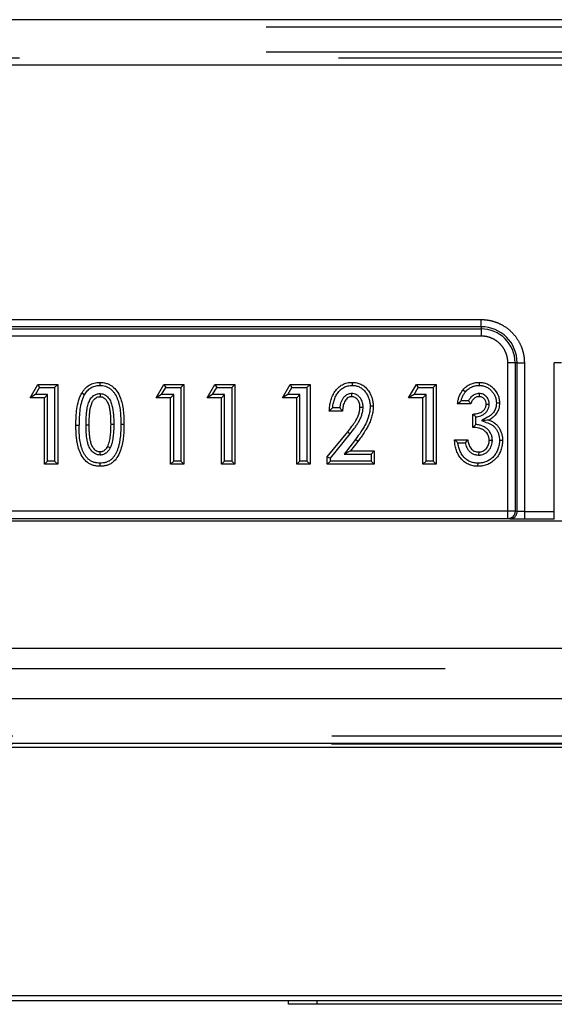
# Model space of a CAD drawing. Extents: x 89 to 295, y 55 to 285.
# Tile 19 of 27: x 203.51 to 205.64, y 166.47 to 170.38. Entities that reach past the tile are written whole.
import ezdxf

# ---------------------------------------------------------------- set-up
doc = ezdxf.new("R2010")
doc.units = 0
doc.linetypes.add('PHANTOM', pattern=[12.7, 6.35, -1.27, 1.27, -1.27, 1.27, -1.27])
doc.layers.get('0').update_dxf_attribs({"linetype": 'CONTINUOUS'})

msp = doc.modelspace()

# ---------------------------------------------------------------- linework, layer by layer
at = {"color": 7, "linetype": 'Continuous'}
for p, q in [((216.3979, 170.3837), (169.5979, 170.3837)), ((203.5552, 168.8803), (203.5859, 168.9332)), ((203.5859, 168.9332), (203.593, 168.9209)), ((203.5859, 168.9332), (203.6651, 168.9332)), ((203.6651, 168.9332), (203.6528, 168.9209)), ((203.6651, 168.9332), (203.6651, 168.6157)), ((204.0575, 168.8803), (204.0882, 168.9332)), ((204.0882, 168.9332), (204.0953, 168.9209)), ((204.0882, 168.9332), (204.1674, 168.9332)), ((204.1674, 168.9332), (204.1551, 168.9209)), ((204.1674, 168.9332), (204.1674, 168.6157)), ((204.2602, 168.8803), (204.2909, 168.9332)), ((204.2909, 168.9332), (204.298, 168.9209)), ((204.2909, 168.9332), (204.3701, 168.9332)), ((204.3701, 168.9332), (204.3578, 168.9209)), ((204.3701, 168.9332), (204.3701, 168.6157)), ((204.5598, 168.8803), (204.5905, 168.9332)), ((204.5905, 168.9332), (204.5976, 168.9209)), ((204.5905, 168.9332), (204.6697, 168.9332)), ((204.6697, 168.9332), (204.6574, 168.9209)), ((204.6697, 168.9332), (204.6697, 168.6157)), ((204.8376, 168.9414), (204.8375, 168.929)), ((205.0621, 168.8803), (205.0928, 168.9332)), ((205.0928, 168.9332), (205.0999, 168.9209)), ((205.0928, 168.9332), (205.172, 168.9332)), ((205.172, 168.9332), (205.1597, 168.9209)), ((205.172, 168.9332), (205.172, 168.6157)), ((205.3428, 168.9414), (205.3428, 168.929)), ((203.5766, 168.8927), (203.5552, 168.8803)), ((203.5766, 168.8927), (203.593, 168.9209)), ((203.6245, 168.8927), (203.5766, 168.8927)), ((203.593, 168.9209), (203.6528, 168.9209)), ((203.6122, 168.8803), (203.6245, 168.8927)), ((203.6245, 168.6281), (203.6245, 168.8927)), ((203.6528, 168.9209), (203.6528, 168.6281)), ((203.7714, 168.892), (203.7607, 168.8982)), ((204.0789, 168.8927), (204.0575, 168.8803)), ((204.0789, 168.8927), (204.0953, 168.9209)), ((204.1268, 168.8927), (204.0789, 168.8927)), ((204.0953, 168.9209), (204.1551, 168.9209)), ((204.1145, 168.8803), (204.1268, 168.8927)), ((204.1268, 168.6281), (204.1268, 168.8927)), ((204.1551, 168.9209), (204.1551, 168.6281)), ((204.2816, 168.8927), (204.2602, 168.8803)), ((204.2816, 168.8927), (204.298, 168.9209)), ((204.3295, 168.8927), (204.2816, 168.8927)), ((204.298, 168.9209), (204.3578, 168.9209)), ((204.3172, 168.8803), (204.3295, 168.8927)), ((204.3295, 168.6281), (204.3295, 168.8927)), ((204.3578, 168.9209), (204.3578, 168.6281)), ((204.5812, 168.8927), (204.5598, 168.8803)), ((204.5812, 168.8927), (204.5976, 168.9209)), ((204.6291, 168.8927), (204.5812, 168.8927)), ((204.5976, 168.9209), (204.6574, 168.9209)), ((204.6168, 168.8803), (204.6291, 168.8927)), ((204.6291, 168.6281), (204.6291, 168.8927)), ((204.6574, 168.9209), (204.6574, 168.6281)), ((205.0835, 168.8927), (205.0621, 168.8803)), ((205.0835, 168.8927), (205.0999, 168.9209)), ((205.1314, 168.8927), (205.0835, 168.8927)), ((205.0999, 168.9209), (205.1597, 168.9209)), ((205.1191, 168.8803), (205.1314, 168.8927)), ((205.1314, 168.6281), (205.1314, 168.8927)), ((205.1597, 168.9209), (205.1597, 168.6281)), ((205.2789, 168.9119), (205.2882, 168.9038)), ((203.6122, 168.8803), (203.5552, 168.8803)), ((203.6122, 168.6157), (203.6122, 168.8803)), ((204.1145, 168.8803), (204.0575, 168.8803)), ((204.1145, 168.6157), (204.1145, 168.8803)), ((204.3172, 168.8803), (204.2602, 168.8803)), ((204.3172, 168.6157), (204.3172, 168.8803)), ((204.6168, 168.8803), (204.5598, 168.8803)), ((204.6168, 168.6157), (204.6168, 168.8803)), ((205.1191, 168.8803), (205.0621, 168.8803)), ((205.1191, 168.6157), (205.1191, 168.8803)), ((205.3096, 168.8559), (205.2567, 168.8559)), ((205.3009, 168.8682), (205.2712, 168.8682)), ((205.4236, 168.8581), (205.4112, 168.8582)), ((204.7991, 168.8274), (204.7462, 168.8274)), ((204.7876, 168.8398), (204.7594, 168.8398)), ((204.9213, 168.8462), (204.9089, 168.8462)), ((205.3177, 168.7623), (205.3177, 168.8152)), ((205.3301, 168.7739), (205.3301, 168.8042)), ((204.7381, 168.6446), (204.8194, 168.7447)), ((204.7504, 168.6402), (204.8289, 168.7369)), ((204.8501, 168.7141), (204.8056, 168.6563)), ((204.8599, 168.7066), (204.8307, 168.6687)), ((205.2445, 168.7134), (205.2974, 168.7134)), ((205.2579, 168.7011), (205.287, 168.7011)), ((205.4358, 168.7104), (205.4234, 168.7104)), ((203.8335, 168.6522), (203.8336, 168.6646)), ((204.8307, 168.6687), (204.8056, 168.6563)), ((204.8056, 168.6563), (204.913, 168.6563)), ((204.8307, 168.6687), (204.9253, 168.6687)), ((204.9253, 168.6687), (204.913, 168.6563)), ((204.913, 168.6563), (204.913, 168.6281)), ((204.9253, 168.6687), (204.9253, 168.6157)), ((205.3409, 168.6646), (205.3407, 168.6522)), ((203.6122, 168.6157), (203.6245, 168.6281)), ((203.6651, 168.6157), (203.6122, 168.6157)), ((203.6528, 168.6281), (203.6245, 168.6281)), ((203.6651, 168.6157), (203.6528, 168.6281)), ((203.8338, 168.6076), (203.8338, 168.62)), ((204.1145, 168.6157), (204.1268, 168.6281)), ((204.1674, 168.6157), (204.1145, 168.6157)), ((204.1551, 168.6281), (204.1268, 168.6281)), ((204.1674, 168.6157), (204.1551, 168.6281)), ((204.3172, 168.6157), (204.3295, 168.6281)), ((204.3701, 168.6157), (204.3172, 168.6157)), ((204.3578, 168.6281), (204.3295, 168.6281)), ((204.3701, 168.6157), (204.3578, 168.6281)), ((204.6168, 168.6157), (204.6291, 168.6281)), ((204.6697, 168.6157), (204.6168, 168.6157)), ((204.6574, 168.6281), (204.6291, 168.6281)), ((204.6697, 168.6157), (204.6574, 168.6281)), ((204.7381, 168.6446), (204.7504, 168.6402)), ((204.7381, 168.6157), (204.7381, 168.6446)), ((204.7381, 168.6157), (204.7504, 168.6281)), ((204.9253, 168.6157), (204.7381, 168.6157)), ((204.7504, 168.6281), (204.7504, 168.6402)), ((204.913, 168.6281), (204.7504, 168.6281)), ((204.9253, 168.6157), (204.913, 168.6281)), ((205.1191, 168.6157), (205.1314, 168.6281)), ((205.172, 168.6157), (205.1191, 168.6157)), ((205.1597, 168.6281), (205.1314, 168.6281)), ((205.172, 168.6157), (205.1597, 168.6281)), ((205.3381, 168.6076), (205.3382, 168.62)), ((198.942, 168.39), (208.2541, 168.39)), ((208.1951, 167.883), (198.8568, 167.883)), ((208.1951, 167.683), (197.2868, 167.683)), ((197.1241, 166.503), (213.4142, 166.503)), ((196.9842, 166.483), (213.5455, 166.483)), ((204.5835, 166.4679), (204.5835, 166.483)), ((205.8835, 166.4679), (204.5835, 166.4679)), ((204.6985, 166.4679), (204.6985, 166.483))]:
    msp.add_line(p, q, dxfattribs=at)
at = {"color": 58, "linetype": 'PHANTOM'}
for p, q in [((213.3844, 170.3545), (196.9842, 170.3545)), ((213.3844, 170.2545), (196.9842, 170.2545)), ((197.1624, 170.2323), (208.2534, 170.2323)), ((208.2534, 170.2023), (197.1624, 170.2023)), ((199.1505, 169.1912), (205.3505, 169.1912)), ((205.3505, 169.1625), (205.3505, 169.1912)), ((205.3505, 169.1625), (199.1505, 169.1625)), ((199.1505, 169.1541), (205.3505, 169.1541)), ((205.3505, 169.1254), (199.1505, 169.1254)), ((205.3505, 169.1625), (205.3505, 169.1541)), ((205.3505, 169.1541), (205.3505, 169.1254)), ((205.4569, 168.4285), (205.4569, 169.019)), ((205.4856, 169.019), (205.4569, 169.019)), ((205.4856, 169.019), (205.4856, 168.4285)), ((205.494, 169.019), (205.4856, 169.019)), ((205.494, 168.428), (205.494, 169.019)), ((205.494, 169.019), (205.5227, 169.019)), ((205.5227, 169.019), (205.5227, 168.4273)), ((205.6706, 169.019), (205.6419, 169.019)), ((205.6419, 168.4273), (205.6419, 169.019)), ((203.7376, 168.7714), (203.7499, 168.7714)), ((203.8883, 168.7744), (203.876, 168.7744)), ((203.9289, 168.7744), (203.9165, 168.7744)), ((203.7905, 168.7707), (203.7781, 168.7707)), ((204.8599, 168.7066), (204.8501, 168.7141)), ((205.4569, 168.4285), (199.0441, 168.4285)), ((205.4856, 168.4285), (205.4569, 168.4285)), ((205.4569, 168.3985), (205.4569, 168.4285)), ((205.494, 168.428), (205.4856, 168.4285)), ((205.5227, 168.4273), (205.5227, 168.3973)), ((205.5227, 168.4273), (205.6419, 168.4273)), ((205.6419, 168.3973), (205.6419, 168.4273)), ((205.4569, 168.3985), (199.0441, 168.3985)), ((205.4653, 168.398), (205.4569, 168.3985)), ((205.6419, 168.3973), (205.5227, 168.3973)), ((198.8568, 167.803), (208.1951, 167.803)), ((197.1363, 167.5351), (208.2414, 167.5351)), ((208.2437, 167.4888), (197.134, 167.4888)), ((197.1349, 167.5038), (208.2431, 167.5038)), ((208.2418, 167.5051), (197.1363, 167.5051))]:
    msp.add_line(p, q, dxfattribs=at)
at = {"color": 7, "linetype": 'Continuous', "flags": 128}
for points in [[(203.8324, 168.9414), (203.8324, 168.9352), (203.8325, 168.929)], [(203.8335, 168.8968), (203.8336, 168.8906), (203.8336, 168.8844)], [(205.3423, 168.8968), (205.3423, 168.8906), (205.3423, 168.8844)], [(205.3706, 168.8545), (205.3768, 168.8545), (205.383, 168.8545)], [(204.8683, 168.8422), (204.8745, 168.8421), (204.8807, 168.8421)], [(205.3829, 168.711), (205.389, 168.7109), (205.3952, 168.7109)], [(203.8739, 168.681), (203.8683, 168.6837), (203.8628, 168.6864)]]:
    msp.add_lwpolyline(points, dxfattribs=at)
at = {"color": 58, "linetype": 'PHANTOM', "flags": 128}
msp.add_lwpolyline([(204.8194, 168.7447), (204.8242, 168.7408), (204.8289, 168.7369)], dxfattribs=at)
at = {"color": 58, "linetype": 'PHANTOM'}
for centre, radius, start, end in [((205.3505, 169.019), 0.1435, 0, 90), ((205.3505, 169.019), 0.1351, 0, 90), ((205.4645, 168.4276), 0.0295, 271.6422, 0.9091)]:
    msp.add_arc(centre, radius, start, end, dxfattribs=at)
for points, knots in [([(205.3505, 169.1912), (205.3549, 169.1911), (205.3635, 169.1909), (205.3764, 169.1894), (205.3891, 169.187), (205.4017, 169.1836), (205.4209, 169.1768), (205.4458, 169.164), (205.4731, 169.1416), (205.4955, 169.1143), (205.5097, 169.0868), (205.5177, 169.062), (205.522, 169.0407), (205.5225, 169.0263), (205.5227, 169.019)], [0, 0, 0, 0, 0.048282, 0.096166, 0.143927, 0.191842, 0.240186, 0.370018, 0.500048, 0.629881, 0.759911, 0.840112, 0.919714, 1, 1, 1, 1]), ([(205.4569, 169.019), (205.4568, 169.0224), (205.4567, 169.0291), (205.4552, 169.039), (205.4529, 169.0487), (205.4483, 169.0619), (205.4401, 169.0779), (205.4263, 169.0947), (205.4094, 169.1086), (205.3905, 169.1183), (205.3706, 169.1244), (205.3572, 169.1251), (205.3505, 169.1254)], [0, 0, 0, 0, 0.060263, 0.120026, 0.179828, 0.240208, 0.370009, 0.500131, 0.629931, 0.760053, 0.879948, 1, 1, 1, 1]), ([(205.4856, 168.4285), (205.4856, 168.4207), (205.4825, 168.4129), (205.4719, 168.4018), (205.4644, 168.3986), (205.4569, 168.3985)], [0, 0, 0, 0, 0.5, 0.5, 1, 1, 1, 1]), ([(205.5227, 168.4273), (205.5163, 168.4273), (205.51, 168.4274), (205.4998, 168.4276), (205.4959, 168.4278), (205.494, 168.428)], [0, 0, 0, 0, 0.5, 0.5, 1, 1, 1, 1]), ([(205.5227, 168.3973), (205.5201, 168.3973), (205.515, 168.3973), (205.5075, 168.3973), (205.5003, 168.3974), (205.4935, 168.3974), (205.4864, 168.3975), (205.4795, 168.3976), (205.4734, 168.3977), (205.4685, 168.3979), (205.4664, 168.398), (205.4653, 168.398)], [0, 0, 0, 0, 0.101209, 0.200171, 0.298541, 0.398002, 0.500182, 0.626901, 0.756566, 0.877565, 1, 1, 1, 1])]:
    msp.add_open_spline(points, degree=3, knots=knots, dxfattribs=at)
at = {"color": 7, "linetype": 'Continuous'}
for points, knots in [([(203.7607, 168.8982), (203.7627, 168.9013), (203.7666, 168.9075), (203.7758, 168.9189), (203.7899, 168.9309), (203.807, 168.9383), (203.8214, 168.941), (203.8287, 168.9413), (203.8324, 168.9414)], [0, 0, 0, 0, 0.125189, 0.250341, 0.500073, 0.749661, 0.874824, 1, 1, 1, 1]), ([(203.7714, 168.892), (203.7732, 168.8949), (203.775, 168.8977), (203.7786, 168.9028), (203.7806, 168.9052), (203.785, 168.9099), (203.7872, 168.9121), (203.7919, 168.9161), (203.7944, 168.9179), (203.8023, 168.9228), (203.8078, 168.9252), (203.8167, 168.9275), (203.8197, 168.9281), (203.8257, 168.9288), (203.829, 168.9289), (203.8325, 168.929)], [0.0051248, 0.0051248, 0.0051248, 0.0051248, 0.125, 0.125, 0.25, 0.25, 0.375, 0.375, 0.5, 0.5, 0.75, 0.75, 0.875, 0.875, 0.9961838, 0.9961838, 0.9961838, 0.9961838]), ([(203.8324, 168.9414), (203.8356, 168.9413), (203.8418, 168.941), (203.8508, 168.9397), (203.8607, 168.9372), (203.8717, 168.9326), (203.8864, 168.9232), (203.902, 168.9063), (203.9141, 168.8825), (203.9222, 168.8559), (203.9263, 168.8299), (203.9284, 168.8023), (203.9287, 168.7842), (203.9289, 168.7744)], [0, 0, 0, 0, 0.044587, 0.086155, 0.125077, 0.186568, 0.250113, 0.366458, 0.499657, 0.616396, 0.74975, 0.863208, 1, 1, 1, 1]), ([(203.8325, 168.929), (203.8369, 168.929), (203.8403, 168.9288), (203.8479, 168.9277), (203.8519, 168.9268), (203.8572, 168.9251), (203.8589, 168.9245), (203.8624, 168.923), (203.8642, 168.9222), (203.8692, 168.9196), (203.8724, 168.9175), (203.8785, 168.9128), (203.8812, 168.9103), (203.8865, 168.9045), (203.8889, 168.9015), (203.8956, 168.8916), (203.8992, 168.8843), (203.9039, 168.8726), (203.9053, 168.8688), (203.9077, 168.8608), (203.9088, 168.8566), (203.9116, 168.8442), (203.9129, 168.8357), (203.9149, 168.8184), (203.9155, 168.8097), (203.9163, 168.792), (203.9165, 168.7834), (203.9165, 168.7744)], [0.0015128, 0.0015128, 0.0015128, 0.0015128, 0.0625, 0.0625, 0.125, 0.125, 0.15625, 0.15625, 0.1875, 0.1875, 0.25, 0.25, 0.3125, 0.3125, 0.375, 0.375, 0.5, 0.5, 0.5625, 0.5625, 0.625, 0.625, 0.75, 0.75, 0.875, 0.875, 0.9996399, 0.9996399, 0.9996399, 0.9996399]), ([(204.7462, 168.8274), (204.7466, 168.8342), (204.7475, 168.8478), (204.7515, 168.8681), (204.7581, 168.8874), (204.7682, 168.9055), (204.7814, 168.9209), (204.7981, 168.9329), (204.814, 168.9388), (204.8274, 168.9411), (204.8342, 168.9413), (204.8376, 168.9414)], [0, 0, 0, 0, 0.125087, 0.250167, 0.379609, 0.500223, 0.629251, 0.750064, 0.874872, 0.937444, 1, 1, 1, 1]), ([(204.7594, 168.8398), (204.7596, 168.8419), (204.7598, 168.8439), (204.761, 168.8523), (204.7622, 168.8585), (204.7654, 168.8705), (204.7674, 168.8764), (204.7724, 168.8875), (204.7753, 168.8928), (204.782, 168.9025), (204.786, 168.9071), (204.7946, 168.9151), (204.799, 168.9183), (204.8067, 168.9224), (204.8095, 168.9237), (204.8147, 168.9257), (204.8173, 168.9265), (204.823, 168.9278), (204.826, 168.9283), (204.8314, 168.9289), (204.8342, 168.929), (204.8375, 168.929)], [0.0831659, 0.0831659, 0.0831659, 0.0831659, 0.125, 0.125, 0.25, 0.25, 0.375, 0.375, 0.5, 0.5, 0.625, 0.625, 0.75, 0.75, 0.8125, 0.8125, 0.875, 0.875, 0.9375, 0.9375, 0.9978446, 0.9978446, 0.9978446, 0.9978446]), ([(204.8375, 168.929), (204.8434, 168.9288), (204.8479, 168.9286), (204.8574, 168.9266), (204.8621, 168.925), (204.8708, 168.9208), (204.875, 168.9181), (204.8826, 168.9118), (204.8861, 168.9082), (204.8922, 168.9003), (204.895, 168.8959), (204.8999, 168.8866), (204.902, 168.8817), (204.9054, 168.8719), (204.9067, 168.8667), (204.9085, 168.8567), (204.9087, 168.852), (204.9089, 168.8462)], [0.0024494, 0.0024494, 0.0024494, 0.0024494, 0.125, 0.125, 0.25, 0.25, 0.375, 0.375, 0.5, 0.5, 0.625, 0.625, 0.75, 0.75, 0.875, 0.875, 0.9971054, 0.9971054, 0.9971054, 0.9971054]), ([(204.8376, 168.9414), (204.8435, 168.9411), (204.8553, 168.9405), (204.8721, 168.9346), (204.887, 168.9251), (204.8999, 168.9116), (204.91, 168.895), (204.9168, 168.8777), (204.9206, 168.8613), (204.921, 168.8512), (204.9213, 168.8462)], [0, 0, 0, 0, 0.12498, 0.249927, 0.373298, 0.499876, 0.642716, 0.785574, 0.89281, 1, 1, 1, 1]), ([(205.2789, 168.9119), (205.2811, 168.9143), (205.2853, 168.9188), (205.2943, 168.9268), (205.3072, 168.9346), (205.3214, 168.9393), (205.3334, 168.941), (205.3395, 168.9413), (205.3428, 168.9414)], [0, 0, 0, 0, 0.137008, 0.250179, 0.499998, 0.749824, 0.862474, 1, 1, 1, 1]), ([(205.2882, 168.9038), (205.2902, 168.906), (205.292, 168.908), (205.2956, 168.9115), (205.2975, 168.9131), (205.3037, 168.918), (205.3079, 168.9206), (205.3173, 168.9249), (205.3221, 168.9265), (205.3298, 168.9281), (205.3323, 168.9285), (205.3372, 168.9289), (205.3399, 168.929), (205.3428, 168.929)], [0.0040429, 0.0040429, 0.0040429, 0.0040429, 0.125, 0.125, 0.25, 0.25, 0.5, 0.5, 0.75, 0.75, 0.875, 0.875, 0.9956757, 0.9956757, 0.9956757, 0.9956757]), ([(205.3428, 168.9414), (205.3458, 168.9413), (205.3512, 168.9411), (205.3592, 168.94), (205.3667, 168.9381), (205.3767, 168.9345), (205.3885, 168.9278), (205.4046, 168.9136), (205.4169, 168.8951), (205.4219, 168.8771), (205.4232, 168.8665), (205.4234, 168.8611), (205.4236, 168.8581)], [0, 0, 0, 0, 0.06989, 0.125213, 0.188429, 0.250479, 0.371823, 0.500609, 0.749709, 0.874788, 0.931236, 1, 1, 1, 1]), ([(205.3428, 168.929), (205.348, 168.9289), (205.3522, 168.9287), (205.3608, 168.927), (205.3655, 168.9256), (205.3733, 168.9222), (205.3776, 168.9198), (205.3846, 168.9148), (205.3881, 168.9116), (205.3946, 168.9047), (205.3974, 168.9012), (205.4025, 168.8934), (205.4047, 168.8893), (205.408, 168.881), (205.4092, 168.8766), (205.4108, 168.8675), (205.4111, 168.8634), (205.4112, 168.8582)], [0.0024007, 0.0024007, 0.0024007, 0.0024007, 0.125, 0.125, 0.25, 0.25, 0.375, 0.375, 0.5, 0.5, 0.625, 0.625, 0.75, 0.75, 0.875, 0.875, 0.9967979, 0.9967979, 0.9967979, 0.9967979]), ([(203.7376, 168.7714), (203.7377, 168.7822), (203.738, 168.8039), (203.7411, 168.8364), (203.7464, 168.8631), (203.7532, 168.8838), (203.7582, 168.8934), (203.7607, 168.8982)], [0, 0, 0, 0, 0.250044, 0.50006, 0.749967, 0.875025, 1, 1, 1, 1]), ([(203.7714, 168.892), (203.7691, 168.8876), (203.7645, 168.8787), (203.7583, 168.8595), (203.7532, 168.8342), (203.7504, 168.803), (203.7501, 168.782), (203.7499, 168.7714)], [0, 0, 0, 0, 0.120101, 0.241014, 0.489235, 0.742777, 1, 1, 1, 1]), ([(203.7781, 168.7707), (203.7782, 168.7798), (203.7784, 168.7967), (203.7799, 168.8197), (203.7826, 168.8405), (203.7873, 168.859), (203.794, 168.8735), (203.8013, 168.8828), (203.8076, 168.8883), (203.8141, 168.8923), (203.8202, 168.8948), (203.8267, 168.8962), (203.8311, 168.8966), (203.8335, 168.8968)], [0, 0, 0, 0, 0.179577, 0.330762, 0.454067, 0.591291, 0.705374, 0.764136, 0.822605, 0.86844, 0.913819, 0.951889, 1, 1, 1, 1]), ([(203.8335, 168.8968), (203.8371, 168.8965), (203.8446, 168.8959), (203.8581, 168.8897), (203.8702, 168.8766), (203.879, 168.8591), (203.8851, 168.8345), (203.8879, 168.8061), (203.8882, 168.7838), (203.8883, 168.7744)], [0, 0, 0, 0, 0.072425, 0.152169, 0.295443, 0.424485, 0.546146, 0.808596, 1, 1, 1, 1]), ([(204.8349, 168.8968), (204.8347, 168.8968), (204.8344, 168.8967), (204.8342, 168.8967), (204.8328, 168.8967), (204.8305, 168.8966), (204.8258, 168.8958), (204.8235, 168.8952), (204.8192, 168.8936), (204.8172, 168.8927), (204.8133, 168.8904), (204.8115, 168.8891), (204.8065, 168.885), (204.8038, 168.8819), (204.7991, 168.8756), (204.7972, 168.8723), (204.7939, 168.8655), (204.7925, 168.862), (204.7904, 168.8551), (204.7895, 168.8517), (204.7883, 168.8454), (204.7879, 168.8425), (204.7876, 168.8398)], [-0.0090072, -0.0090072, -0.0090072, -0.0090072, 0, 0, 0, 0.0625, 0.0625, 0.125, 0.125, 0.1875, 0.1875, 0.25, 0.25, 0.375, 0.375, 0.5, 0.5, 0.625, 0.625, 0.75, 0.75, 0.8508481, 0.8508481, 0.8508481, 0.8508481]), ([(204.8807, 168.8421), (204.8807, 168.8422), (204.8807, 168.8424), (204.8807, 168.8426), (204.8806, 168.8451), (204.8805, 168.8479), (204.8799, 168.8541), (204.8793, 168.8573), (204.8776, 168.8633), (204.8766, 168.8663), (204.8739, 168.8722), (204.8722, 168.8752), (204.8684, 168.8805), (204.8663, 168.883), (204.8613, 168.8877), (204.8584, 168.8899), (204.8521, 168.8934), (204.8486, 168.8948), (204.8413, 168.8964), (204.8379, 168.8966), (204.8355, 168.8967), (204.8353, 168.8967), (204.8351, 168.8967), (204.8349, 168.8968)], [-0.008042, -0.008042, -0.008042, -0.008042, 0, 0, 0, 0.125, 0.125, 0.25, 0.25, 0.375, 0.375, 0.5, 0.5, 0.625, 0.625, 0.75, 0.75, 0.875, 0.875, 1, 1, 1, 1.010673, 1.010673, 1.010673, 1.010673]), ([(205.2567, 168.8559), (205.2574, 168.861), (205.2588, 168.8711), (205.2633, 168.8857), (205.2685, 168.8972), (205.274, 168.9057), (205.2772, 168.9097), (205.2789, 168.9119)], [0, 0, 0, 0, 0.250051, 0.500058, 0.749957, 0.865311, 1, 1, 1, 1]), ([(205.2712, 168.8682), (205.2722, 168.8726), (205.2736, 168.8771), (205.2767, 168.8855), (205.2785, 168.8895), (205.2818, 168.8952), (205.283, 168.897), (205.2853, 168.9003), (205.2867, 168.9019), (205.2882, 168.9038)], [0.2505882, 0.2505882, 0.2505882, 0.2505882, 0.5, 0.5, 0.75, 0.75, 0.875, 0.875, 0.9952469, 0.9952469, 0.9952469, 0.9952469]), ([(205.3423, 168.8968), (205.3421, 168.8967), (205.3419, 168.8967), (205.3417, 168.8967), (205.3398, 168.8966), (205.3372, 168.8965), (205.3314, 168.8954), (205.3287, 168.8946), (205.3236, 168.8924), (205.3212, 168.8911), (205.3168, 168.8881), (205.3148, 168.8866), (205.311, 168.8831), (205.3092, 168.8812), (205.306, 168.8771), (205.3046, 168.875), (205.3025, 168.8714), (205.3017, 168.8699), (205.3009, 168.8682)], [-0.0128572, -0.0128572, -0.0128572, -0.0128572, 0, 0, 0, 0.125, 0.125, 0.25, 0.25, 0.375, 0.375, 0.5, 0.5, 0.625, 0.625, 0.75, 0.75, 0.8353718, 0.8353718, 0.8353718, 0.8353718]), ([(205.383, 168.8545), (205.383, 168.8547), (205.383, 168.8549), (205.383, 168.8551), (205.3829, 168.857), (205.3828, 168.8593), (205.382, 168.8646), (205.3814, 168.8673), (205.3787, 168.8751), (205.3757, 168.8801), (205.3703, 168.886), (205.3683, 168.8879), (205.3635, 168.8913), (205.3609, 168.8927), (205.3557, 168.8949), (205.3529, 168.8957), (205.3472, 168.8966), (205.3448, 168.8967), (205.3428, 168.8967), (205.3427, 168.8967), (205.3425, 168.8967), (205.3423, 168.8968)], [-0.013503, -0.013503, -0.013503, -0.013503, 0, 0, 0, 0.125, 0.125, 0.25, 0.25, 0.5, 0.5, 0.625, 0.625, 0.75, 0.75, 0.875, 0.875, 1, 1, 1, 1.012635, 1.012635, 1.012635, 1.012635]), ([(203.7905, 168.7707), (203.7905, 168.7818), (203.7907, 168.793), (203.7917, 168.8096), (203.792, 168.8151), (203.7932, 168.8262), (203.7939, 168.8317), (203.7955, 168.8399), (203.7961, 168.8426), (203.7974, 168.848), (203.7982, 168.8506), (203.7999, 168.8559), (203.8009, 168.8585), (203.8026, 168.8623), (203.8032, 168.8636), (203.8045, 168.866), (203.8052, 168.8672), (203.8067, 168.8696), (203.8075, 168.8707), (203.8092, 168.8729), (203.8102, 168.8739), (203.8131, 168.8768), (203.8153, 168.8786), (203.8201, 168.8814), (203.8227, 168.8825), (203.8267, 168.8837), (203.8281, 168.8839), (203.8308, 168.8842), (203.8322, 168.8843), (203.8336, 168.8844)], [0, 0, 0, 0, 0.25, 0.25, 0.375, 0.375, 0.5, 0.5, 0.5625, 0.5625, 0.625, 0.625, 0.6875, 0.6875, 0.71875, 0.71875, 0.75, 0.75, 0.78125, 0.78125, 0.8125, 0.8125, 0.875, 0.875, 0.9375, 0.9375, 0.96875, 0.96875, 1, 1, 1, 1]), ([(203.8336, 168.8844), (203.8349, 168.8843), (203.8363, 168.8843), (203.8389, 168.8839), (203.8402, 168.8837), (203.8441, 168.8825), (203.8465, 168.8813), (203.8499, 168.8791), (203.851, 168.8783), (203.853, 168.8765), (203.8539, 168.8756), (203.8567, 168.8726), (203.8583, 168.8705), (203.8613, 168.866), (203.8626, 168.8637), (203.865, 168.8589), (203.8661, 168.8564), (203.8688, 168.8489), (203.87, 168.8436), (203.8722, 168.8331), (203.873, 168.8278), (203.8742, 168.8172), (203.8747, 168.8118), (203.8757, 168.7958), (203.8759, 168.7851), (203.876, 168.7744)], [0, 0, 0, 0, 0.03125, 0.03125, 0.0625, 0.0625, 0.125, 0.125, 0.15625, 0.15625, 0.1875, 0.1875, 0.25, 0.25, 0.3125, 0.3125, 0.375, 0.375, 0.5, 0.5, 0.625, 0.625, 0.75, 0.75, 1, 1, 1, 1]), ([(204.8348, 168.8844), (204.8331, 168.8843), (204.83, 168.8841), (204.824, 168.8826), (204.8147, 168.8769), (204.8057, 168.8638), (204.8002, 168.846), (204.7995, 168.8336), (204.7991, 168.8274)], [0, 0, 0, 0, 0.067289, 0.125186, 0.250042, 0.499118, 0.749428, 1, 1, 1, 1]), ([(204.8683, 168.8422), (204.8683, 168.8447), (204.8681, 168.8497), (204.8662, 168.8596), (204.8611, 168.8712), (204.8518, 168.8802), (204.8423, 168.8839), (204.8373, 168.8842), (204.8348, 168.8844)], [0, 0, 0, 0, 0.125396, 0.250669, 0.500365, 0.749394, 0.874703, 1, 1, 1, 1]), ([(205.2567, 168.8559), (205.2593, 168.8583), (205.264, 168.8625), (205.269, 168.8665), (205.2712, 168.8682)], [0, 0, 0, 0, 0.568977, 1, 1, 1, 1]), ([(205.3096, 168.8559), (205.3079, 168.8582), (205.3049, 168.8623), (205.3022, 168.8664), (205.3009, 168.8682)], [0, 0, 0, 0, 0.552811, 1, 1, 1, 1]), ([(205.3423, 168.8844), (205.3404, 168.8843), (205.3365, 168.8841), (205.329, 168.8817), (205.3209, 168.8762), (205.3148, 168.8687), (205.3114, 168.8616), (205.3102, 168.8579), (205.3096, 168.8559)], [0, 0, 0, 0, 0.125204, 0.250444, 0.499958, 0.749688, 0.861697, 1, 1, 1, 1]), ([(205.3177, 168.8152), (205.3238, 168.8158), (205.3359, 168.817), (205.3524, 168.8226), (205.3622, 168.8313), (205.3667, 168.8386), (205.3689, 168.8434), (205.3702, 168.8488), (205.3705, 168.8524), (205.3706, 168.8545)], [0, 0, 0, 0, 0.2505223, 0.4998991, 0.6993688, 0.772051, 0.8497839, 0.9149514, 1, 1, 1, 1]), ([(205.3301, 168.8042), (205.3328, 168.8046), (205.3356, 168.805), (205.3419, 168.8064), (205.3453, 168.8073), (205.3524, 168.8098), (205.3563, 168.8117), (205.3611, 168.8148), (205.3627, 168.8158), (205.3658, 168.8183), (205.3674, 168.8197), (205.3703, 168.8226), (205.3716, 168.8241), (205.3741, 168.8273), (205.3753, 168.8291), (205.3774, 168.8326), (205.3782, 168.8343), (205.3798, 168.8378), (205.3806, 168.8399), (205.3825, 168.8464), (205.3828, 168.8508), (205.383, 168.8538), (205.383, 168.854), (205.383, 168.8543), (205.383, 168.8545)], [0.145969, 0.145969, 0.145969, 0.145969, 0.25, 0.25, 0.375, 0.375, 0.5, 0.5, 0.5625, 0.5625, 0.625, 0.625, 0.6875, 0.6875, 0.75, 0.75, 0.8125, 0.8125, 0.875, 0.875, 1, 1, 1, 1.0086376, 1.0086376, 1.0086376, 1.0086376]), ([(205.3706, 168.8545), (205.3703, 168.8584), (205.3697, 168.8661), (205.3635, 168.8762), (205.3556, 168.8821), (205.3481, 168.8842), (205.3443, 168.8843), (205.3423, 168.8844)], [0, 0, 0, 0, 0.2501683, 0.4997752, 0.7490449, 0.8744864, 1, 1, 1, 1]), ([(205.4112, 168.8582), (205.4111, 168.8549), (205.4109, 168.852), (205.4103, 168.8465), (205.4097, 168.8438), (205.4073, 168.8355), (205.405, 168.8303), (205.3987, 168.8206), (205.395, 168.8163), (205.3884, 168.8105), (205.3861, 168.8088), (205.3812, 168.8056), (205.3785, 168.8041), (205.3755, 168.8024), (205.3676, 168.7979), (205.3597, 168.7935), (205.3519, 168.7891)], [0.005069, 0.005069, 0.005069, 0.005069, 0.125, 0.125, 0.25, 0.25, 0.5, 0.5, 0.75, 0.75, 0.875, 0.875, 1, 1, 1, 1.325786, 1.325786, 1.325786, 1.325786]), ([(205.4236, 168.8581), (205.4234, 168.8547), (205.4231, 168.8478), (205.4203, 168.8342), (205.4131, 168.8183), (205.4016, 168.8051), (205.3906, 168.7967), (205.3845, 168.7933), (205.3815, 168.7916)], [0, 0, 0, 0, 0.125165, 0.250324, 0.499969, 0.749666, 0.874818, 1, 1, 1, 1]), ([(204.7462, 168.8274), (204.7487, 168.8298), (204.7531, 168.834), (204.7575, 168.838), (204.7594, 168.8398)], [0, 0, 0, 0, 0.5774943, 1, 1, 1, 1]), ([(204.7991, 168.8274), (204.797, 168.8297), (204.7931, 168.8338), (204.7893, 168.8379), (204.7876, 168.8398)], [0, 0, 0, 0, 0.5513486, 1, 1, 1, 1]), ([(204.8194, 168.7447), (204.8252, 168.7519), (204.8342, 168.7631), (204.8448, 168.7783), (204.8548, 168.7939), (204.8624, 168.8104), (204.8675, 168.8283), (204.8681, 168.8375), (204.8683, 168.8422)], [0, 0, 0, 0, 0.250118, 0.387519, 0.500247, 0.74997, 0.875017, 1, 1, 1, 1]), ([(204.8289, 168.7369), (204.829, 168.7369), (204.829, 168.7369), (204.829, 168.7369), (204.8348, 168.7441), (204.8408, 168.7515), (204.8493, 168.7632), (204.852, 168.7671), (204.8573, 168.7749), (204.8601, 168.7792), (204.8651, 168.7877), (204.8675, 168.7922), (204.8717, 168.8015), (204.8735, 168.8062), (204.8768, 168.8158), (204.8782, 168.8208), (204.8801, 168.8314), (204.8805, 168.8371), (204.8807, 168.8416), (204.8807, 168.8418), (204.8807, 168.8419), (204.8807, 168.8421)], [-0.00025, -0.00025, -0.00025, -0.00025, 0, 0, 0, 0.25, 0.25, 0.375, 0.375, 0.5, 0.5, 0.625, 0.625, 0.75, 0.75, 0.875, 0.875, 1, 1, 1, 1.00448, 1.00448, 1.00448, 1.00448]), ([(204.9089, 168.8462), (204.9087, 168.8398), (204.9084, 168.8342), (204.9068, 168.8228), (204.9055, 168.8168), (204.9009, 168.7993), (204.8965, 168.7879), (204.8885, 168.7715), (204.8855, 168.7661), (204.8792, 168.7554), (204.8758, 168.7501), (204.8655, 168.7345), (204.8579, 168.7243), (204.8501, 168.7141)], [0.0026501, 0.0026501, 0.0026501, 0.0026501, 0.125, 0.125, 0.25, 0.25, 0.5, 0.5, 0.625, 0.625, 0.75, 0.75, 1, 1, 1, 1]), ([(204.9213, 168.8462), (204.921, 168.8397), (204.9204, 168.8268), (204.9162, 168.8078), (204.9103, 168.7893), (204.9027, 168.7718), (204.8934, 168.7547), (204.8834, 168.7389), (204.8721, 168.7227), (204.8642, 168.7124), (204.8599, 168.7066)], [0, 0, 0, 0, 0.124954, 0.249988, 0.373606, 0.49997, 0.617485, 0.749985, 0.860312, 1, 1, 1, 1]), ([(205.3177, 168.8152), (205.32, 168.8131), (205.3241, 168.8094), (205.3283, 168.8057), (205.3301, 168.8042)], [0, 0, 0, 0, 0.566725, 1, 1, 1, 1]), ([(203.8338, 168.6076), (203.8294, 168.6077), (203.8205, 168.608), (203.8073, 168.6109), (203.7948, 168.6157), (203.7801, 168.6248), (203.7646, 168.6413), (203.7522, 168.6652), (203.7454, 168.6869), (203.7421, 168.7045), (203.7397, 168.7213), (203.738, 168.7437), (203.7377, 168.7616), (203.7376, 168.7714)], [0, 0, 0, 0, 0.062537, 0.125061, 0.18719, 0.250067, 0.366395, 0.499693, 0.624666, 0.684184, 0.749786, 0.862373, 1, 1, 1, 1]), ([(203.8338, 168.62), (203.8295, 168.62), (203.8258, 168.6202), (203.8202, 168.6209), (203.8184, 168.6212), (203.8146, 168.622), (203.8127, 168.6225), (203.8072, 168.6241), (203.8038, 168.6254), (203.7989, 168.6279), (203.7973, 168.6288), (203.7941, 168.6308), (203.7925, 168.6319), (203.7896, 168.6341), (203.7882, 168.6352), (203.7854, 168.6378), (203.784, 168.6392), (203.7801, 168.6433), (203.7778, 168.6462), (203.7744, 168.6512), (203.7733, 168.6529), (203.7711, 168.6563), (203.7702, 168.658), (203.7674, 168.6632), (203.7657, 168.6669), (203.7625, 168.6746), (203.7611, 168.6785), (203.7586, 168.6862), (203.7576, 168.6901), (203.7549, 168.7024), (203.7536, 168.7108), (203.752, 168.7237), (203.7516, 168.7279), (203.751, 168.7365), (203.7507, 168.7408), (203.7501, 168.7539), (203.75, 168.7624), (203.7499, 168.7714)], [0.0011384, 0.0011384, 0.0011384, 0.0011384, 0.0625, 0.0625, 0.09375, 0.09375, 0.125, 0.125, 0.1875, 0.1875, 0.21875, 0.21875, 0.25, 0.25, 0.28125, 0.28125, 0.3125, 0.3125, 0.375, 0.375, 0.40625, 0.40625, 0.4375, 0.4375, 0.5, 0.5, 0.5625, 0.5625, 0.625, 0.625, 0.75, 0.75, 0.8125, 0.8125, 0.875, 0.875, 0.9995274, 0.9995274, 0.9995274, 0.9995274]), ([(203.9165, 168.7744), (203.9165, 168.7654), (203.9163, 168.7568), (203.9157, 168.7436), (203.9155, 168.7391), (203.9148, 168.7305), (203.9144, 168.7262), (203.9134, 168.7176), (203.9128, 168.7132), (203.9115, 168.7049), (203.9107, 168.7007), (203.9088, 168.6923), (203.9079, 168.6883), (203.9055, 168.6804), (203.9041, 168.6764), (203.9011, 168.6687), (203.8994, 168.6648), (203.8958, 168.6574), (203.8938, 168.6539), (203.8895, 168.6472), (203.8872, 168.6442), (203.8821, 168.6384), (203.8793, 168.6356), (203.8751, 168.6322), (203.8736, 168.6311), (203.8705, 168.629), (203.8689, 168.6281), (203.8657, 168.6265), (203.864, 168.6257), (203.8604, 168.6242), (203.8587, 168.6236), (203.8552, 168.6226), (203.8533, 168.6221), (203.8494, 168.6213), (203.8475, 168.6209), (203.842, 168.6202), (203.8383, 168.62), (203.8338, 168.62)], [0.0003614, 0.0003614, 0.0003614, 0.0003614, 0.125, 0.125, 0.1875, 0.1875, 0.25, 0.25, 0.3125, 0.3125, 0.375, 0.375, 0.4375, 0.4375, 0.5, 0.5, 0.5625, 0.5625, 0.625, 0.625, 0.6875, 0.6875, 0.75, 0.75, 0.78125, 0.78125, 0.8125, 0.8125, 0.84375, 0.84375, 0.875, 0.875, 0.90625, 0.90625, 0.9375, 0.9375, 0.9988697, 0.9988697, 0.9988697, 0.9988697]), ([(203.9289, 168.7744), (203.9287, 168.7645), (203.9284, 168.7465), (203.9257, 168.7107), (203.9186, 168.6752), (203.9026, 168.6427), (203.8878, 168.6255), (203.8732, 168.6159), (203.8606, 168.6109), (203.8474, 168.608), (203.8383, 168.6077), (203.8338, 168.6076)], [0, 0, 0, 0, 0.137273, 0.250366, 0.500067, 0.634893, 0.749799, 0.811755, 0.874864, 0.937426, 1, 1, 1, 1]), ([(203.876, 168.7744), (203.8759, 168.7669), (203.8758, 168.7594), (203.8751, 168.7445), (203.8746, 168.7371), (203.8729, 168.7222), (203.8717, 168.7148), (203.8692, 168.7039), (203.8683, 168.7003), (203.8659, 168.6932), (203.8644, 168.6898), (203.8628, 168.6864)], [0, 0, 0, 0, 0.25, 0.25, 0.5, 0.5, 0.75, 0.75, 0.875, 0.875, 1, 1, 1, 1]), ([(203.8883, 168.7744), (203.8882, 168.7659), (203.8879, 168.7504), (203.8862, 168.7271), (203.8831, 168.7082), (203.879, 168.6924), (203.8756, 168.6848), (203.8739, 168.681)], [0, 0, 0, 0, 0.266939, 0.486786, 0.737151, 0.868269, 1, 1, 1, 1]), ([(205.3177, 168.7623), (205.32, 168.7645), (205.3241, 168.7685), (205.3282, 168.7722), (205.3301, 168.7739)], [0, 0, 0, 0, 0.544978, 1, 1, 1, 1]), ([(205.3952, 168.7109), (205.3952, 168.711), (205.3952, 168.7112), (205.3952, 168.7113), (205.3951, 168.7132), (205.3951, 168.7155), (205.3946, 168.7205), (205.3941, 168.723), (205.3929, 168.7279), (205.3922, 168.7302), (205.3904, 168.7347), (205.3893, 168.7371), (205.387, 168.7413), (205.3858, 168.7433), (205.3829, 168.7474), (205.3811, 168.7494), (205.378, 168.7528), (205.3765, 168.7543), (205.3729, 168.7576), (205.371, 168.7591), (205.3652, 168.7632), (205.3607, 168.7656), (205.3546, 168.7682), (205.3525, 168.769), (205.348, 168.7705), (205.3458, 168.7711), (205.3392, 168.7727), (205.3351, 168.7733), (205.3305, 168.7739), (205.3303, 168.7739), (205.3301, 168.7739)], [-0.0050302, -0.0050302, -0.0050302, -0.0050302, 0, 0, 0, 0.0625, 0.0625, 0.125, 0.125, 0.1875, 0.1875, 0.25, 0.25, 0.3125, 0.3125, 0.375, 0.375, 0.4375, 0.4375, 0.5, 0.5, 0.625, 0.625, 0.6875, 0.6875, 0.75, 0.75, 0.875, 0.875, 0.8818243, 0.8818243, 0.8818243, 0.8818243]), ([(205.3519, 168.7891), (205.3604, 168.786), (205.3689, 168.783), (205.3774, 168.78), (205.3815, 168.7785), (205.3844, 168.7773), (205.3911, 168.7738), (205.394, 168.7719), (205.3985, 168.7685), (205.3999, 168.7673), (205.4025, 168.7649), (205.4038, 168.7636), (205.4063, 168.7608), (205.4075, 168.7595), (205.4096, 168.7566), (205.4107, 168.7551), (205.4137, 168.7503), (205.4155, 168.7471), (205.4177, 168.742), (205.4184, 168.7402), (205.4197, 168.7367), (205.4202, 168.735), (205.4211, 168.7315), (205.4215, 168.7295), (205.4223, 168.7257), (205.4225, 168.7239), (205.4232, 168.7184), (205.4233, 168.7146), (205.4234, 168.7104)], [-0.256352, -0.256352, -0.256352, -0.256352, 0, 0, 0, 0.125, 0.125, 0.25, 0.25, 0.3125, 0.3125, 0.375, 0.375, 0.4375, 0.4375, 0.5, 0.5, 0.625, 0.625, 0.6875, 0.6875, 0.75, 0.75, 0.8125, 0.8125, 0.875, 0.875, 0.997012, 0.997012, 0.997012, 0.997012]), ([(205.3815, 168.7916), (205.384, 168.7907), (205.3887, 168.7889), (205.3976, 168.7845), (205.4098, 168.776), (205.4238, 168.7598), (205.4321, 168.7407), (205.4354, 168.7235), (205.4356, 168.7148), (205.4358, 168.7104)], [0, 0, 0, 0, 0.076607, 0.143098, 0.286055, 0.50004, 0.749569, 0.874773, 1, 1, 1, 1]), ([(203.8335, 168.6522), (203.83, 168.6525), (203.8229, 168.6531), (203.8096, 168.6586), (203.7972, 168.6708), (203.788, 168.6878), (203.7822, 168.7087), (203.7788, 168.7363), (203.7784, 168.7582), (203.7781, 168.7707)], [0, 0, 0, 0, 0.071975, 0.149034, 0.292125, 0.423247, 0.545907, 0.73987, 1, 1, 1, 1]), ([(203.8336, 168.6646), (203.8323, 168.6647), (203.831, 168.6647), (203.8284, 168.665), (203.8271, 168.6653), (203.8233, 168.6664), (203.8209, 168.6674), (203.8164, 168.6701), (203.8143, 168.6717), (203.8106, 168.6754), (203.8089, 168.6774), (203.8043, 168.6837), (203.8018, 168.6884), (203.7989, 168.6957), (203.7981, 168.6982), (203.7967, 168.7032), (203.796, 168.7057), (203.7949, 168.7108), (203.7944, 168.7134), (203.7936, 168.7186), (203.7933, 168.7212), (203.7923, 168.729), (203.7918, 168.7342), (203.7911, 168.7446), (203.7909, 168.7498), (203.7905, 168.7603), (203.7905, 168.7655), (203.7905, 168.7707)], [0, 0, 0, 0, 0.03125, 0.03125, 0.0625, 0.0625, 0.125, 0.125, 0.1875, 0.1875, 0.25, 0.25, 0.375, 0.375, 0.4375, 0.4375, 0.5, 0.5, 0.5625, 0.5625, 0.625, 0.625, 0.75, 0.75, 0.875, 0.875, 1, 1, 1, 1]), ([(205.3829, 168.711), (205.3827, 168.7134), (205.3825, 168.7178), (205.3813, 168.7242), (205.379, 168.7303), (205.3738, 168.74), (205.3646, 168.7493), (205.3521, 168.7563), (205.3412, 168.7598), (205.3296, 168.7617), (205.3218, 168.7621), (205.3177, 168.7623)], [0, 0, 0, 0, 0.077769, 0.142953, 0.212275, 0.286008, 0.499476, 0.619737, 0.749681, 0.866613, 1, 1, 1, 1]), ([(205.3381, 168.6076), (205.3349, 168.6077), (205.3283, 168.6079), (205.3152, 168.6098), (205.2995, 168.6148), (205.2826, 168.6252), (205.2688, 168.6393), (205.2579, 168.656), (205.2505, 168.6744), (205.246, 168.6938), (205.245, 168.7069), (205.2445, 168.7134)], [0, 0, 0, 0, 0.062565, 0.125129, 0.250015, 0.373126, 0.49983, 0.622627, 0.749845, 0.874918, 1, 1, 1, 1]), ([(205.2445, 168.7134), (205.2469, 168.7111), (205.2513, 168.707), (205.2559, 168.7029), (205.2579, 168.7011)], [0, 0, 0, 0, 0.565811, 1, 1, 1, 1]), ([(205.3382, 168.62), (205.335, 168.62), (205.332, 168.6201), (205.3266, 168.6206), (205.3238, 168.621), (205.3153, 168.6227), (205.3101, 168.6244), (205.3024, 168.6279), (205.2999, 168.6292), (205.2952, 168.6322), (205.293, 168.6337), (205.2886, 168.6372), (205.2865, 168.6392), (205.2825, 168.6432), (205.2806, 168.6453), (205.2752, 168.652), (205.2721, 168.6569), (205.2667, 168.6672), (205.2645, 168.6726), (205.261, 168.6839), (205.2597, 168.6899), (205.2584, 168.6976), (205.2581, 168.6993), (205.2579, 168.7011)], [0.0018211, 0.0018211, 0.0018211, 0.0018211, 0.0625, 0.0625, 0.125, 0.125, 0.25, 0.25, 0.3125, 0.3125, 0.375, 0.375, 0.4375, 0.4375, 0.5, 0.5, 0.625, 0.625, 0.75, 0.75, 0.875, 0.875, 0.9117697, 0.9117697, 0.9117697, 0.9117697]), ([(205.2974, 168.7134), (205.2955, 168.7113), (205.292, 168.7072), (205.2886, 168.7031), (205.287, 168.7011)], [0, 0, 0, 0, 0.523375, 1, 1, 1, 1]), ([(205.287, 168.7011), (205.2877, 168.698), (205.2885, 168.695), (205.2907, 168.6885), (205.292, 168.6852), (205.2944, 168.6804), (205.2952, 168.6787), (205.2974, 168.6752), (205.2985, 168.6736), (205.302, 168.6692), (205.3047, 168.6663), (205.3109, 168.6611), (205.3144, 168.6589), (205.3216, 168.6555), (205.3255, 168.6542), (205.3335, 168.6526), (205.3373, 168.6524), (205.3403, 168.6523), (205.3404, 168.6523), (205.3405, 168.6523), (205.3407, 168.6522)], [0.135051, 0.135051, 0.135051, 0.135051, 0.25, 0.25, 0.375, 0.375, 0.4375, 0.4375, 0.5, 0.5, 0.625, 0.625, 0.75, 0.75, 0.875, 0.875, 1, 1, 1, 1.0060989, 1.0060989, 1.0060989, 1.0060989]), ([(205.2974, 168.7134), (205.2979, 168.7102), (205.2989, 168.7042), (205.302, 168.6926), (205.3083, 168.679), (205.3203, 168.6689), (205.3318, 168.6651), (205.3379, 168.6648), (205.3409, 168.6646)], [0, 0, 0, 0, 0.136334, 0.250728, 0.500435, 0.74924, 0.874626, 1, 1, 1, 1]), ([(205.4358, 168.7104), (205.4356, 168.7067), (205.4354, 168.7001), (205.4339, 168.687), (205.4299, 168.6714), (205.4212, 168.6535), (205.4091, 168.6375), (205.3944, 168.624), (205.3799, 168.6159), (205.3676, 168.6115), (205.3583, 168.6092), (205.3484, 168.608), (205.3418, 168.6077), (205.3381, 168.6076)], [0, 0, 0, 0, 0.069659, 0.125073, 0.250036, 0.373076, 0.499969, 0.627254, 0.749839, 0.81131, 0.87494, 0.930729, 1, 1, 1, 1]), ([(205.4234, 168.7104), (205.4233, 168.7039), (205.423, 168.6983), (205.4211, 168.6869), (205.4196, 168.6812), (205.4157, 168.6704), (205.4131, 168.6652), (205.407, 168.6553), (205.4034, 168.6505), (205.3957, 168.6419), (205.3914, 168.6381), (205.3821, 168.6313), (205.3772, 168.6285), (205.3668, 168.6242), (205.3612, 168.6225), (205.3527, 168.6209), (205.3499, 168.6205), (205.3443, 168.6201), (205.3413, 168.62), (205.3382, 168.62)], [0.0019582, 0.0019582, 0.0019582, 0.0019582, 0.125, 0.125, 0.25, 0.25, 0.375, 0.375, 0.5, 0.5, 0.625, 0.625, 0.75, 0.75, 0.875, 0.875, 0.9375, 0.9375, 0.998184, 0.998184, 0.998184, 0.998184]), ([(205.3407, 168.6522), (205.3408, 168.6522), (205.341, 168.6522), (205.3411, 168.6523), (205.3426, 168.6523), (205.3443, 168.6523), (205.3483, 168.6526), (205.3502, 168.653), (205.3558, 168.6541), (205.3594, 168.6553), (205.3646, 168.6576), (205.3665, 168.6586), (205.37, 168.6608), (205.3714, 168.6619), (205.3742, 168.6641), (205.3757, 168.6653), (205.3785, 168.668), (205.3797, 168.6693), (205.3857, 168.6763), (205.3894, 168.6828), (205.393, 168.6932), (205.3939, 168.6969), (205.3949, 168.7042), (205.3951, 168.7075), (205.3952, 168.7104), (205.3952, 168.7106), (205.3952, 168.7107), (205.3952, 168.7109)], [-0.0062, -0.0062, -0.0062, -0.0062, 0, 0, 0, 0.0625, 0.0625, 0.125, 0.125, 0.25, 0.25, 0.3125, 0.3125, 0.375, 0.375, 0.4375, 0.4375, 0.5, 0.5, 0.75, 0.75, 0.875, 0.875, 1, 1, 1, 1.006586, 1.006586, 1.006586, 1.006586]), ([(205.3409, 168.6646), (205.3438, 168.6647), (205.3496, 168.665), (205.3578, 168.6678), (205.3654, 168.6723), (205.3737, 168.6805), (205.3797, 168.6909), (205.3825, 168.7022), (205.3827, 168.708), (205.3829, 168.711)], [0, 0, 0, 0, 0.125031, 0.250069, 0.369341, 0.500219, 0.749571, 0.874759, 1, 1, 1, 1]), ([(203.8739, 168.681), (203.872, 168.6776), (203.8681, 168.6703), (203.8592, 168.6607), (203.8491, 168.6547), (203.8401, 168.6525), (203.8356, 168.6523), (203.8335, 168.6522)], [0, 0, 0, 0, 0.221499, 0.471798, 0.740635, 0.882442, 1, 1, 1, 1]), ([(203.8628, 168.6864), (203.8613, 168.6836), (203.8598, 168.6807), (203.8569, 168.6768), (203.8559, 168.6756), (203.8538, 168.6732), (203.8526, 168.6721), (203.8501, 168.67), (203.8488, 168.6691), (203.846, 168.6674), (203.8446, 168.6667), (203.8415, 168.6656), (203.84, 168.6652), (203.8368, 168.6647), (203.8352, 168.6647), (203.8336, 168.6646)], [0, 0, 0, 0, 0.25, 0.25, 0.375, 0.375, 0.5, 0.5, 0.625, 0.625, 0.75, 0.75, 0.875, 0.875, 1, 1, 1, 1])]:
    msp.add_open_spline(points, degree=3, knots=knots, dxfattribs=at)
for points in [[(204.8349, 168.8968), (204.8348, 168.8926), (204.8348, 168.8885), (204.8348, 168.8844)], [(205.3815, 168.7916), (205.3717, 168.7907), (205.3618, 168.7899), (205.3519, 168.7891)]]:
    msp.add_open_spline(points, degree=3, dxfattribs=at)

doc.saveas('drawing.dxf')
